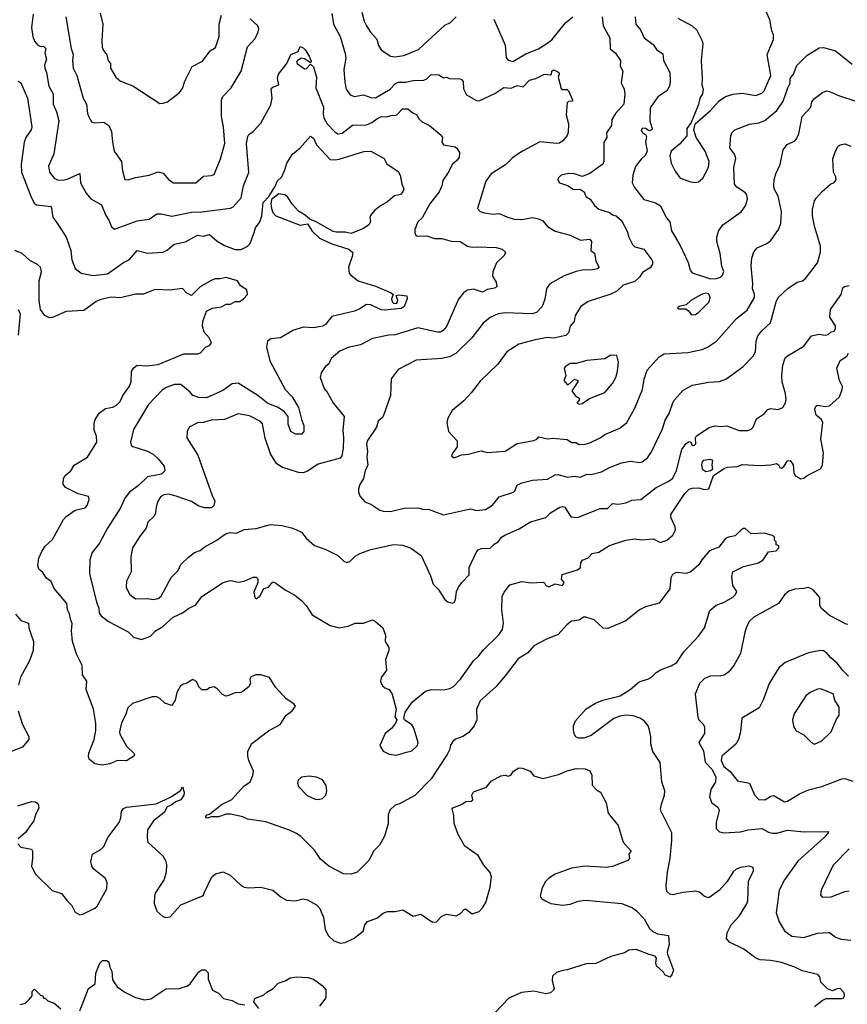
# Model space of a CAD drawing. Extents: x 1933546 to 2138868, y 524910 to 667279.
# Tile 14 of 256: x 1950667 to 1956152, y 555299 to 561826. Entities that reach past the tile are written whole.
import ezdxf

# ---------------------------------------------------------------- set-up
doc = ezdxf.new("R2010")
doc.units = 0

msp = doc.modelspace()

# ---------------------------------------------------------------- linework, layer by layer
at = {"layer": '0CON10XD'}
for points in [[(1951200.7, 561869.3), (1951218.6, 561795), (1951211.5, 561685), (1951214.5, 561644.5), (1951222.6, 561622.6), (1951245, 561593.3), (1951253.2, 561553.2), (1951269.2, 561535), (1951269.2, 561505), (1951304.4, 561444.4), (1951335, 561418), (1951417, 561387), (1951595, 561271.2), (1951618.3, 561271.7), (1951647.7, 561282.3), (1951725, 561340), (1951745, 561368.8), (1951761.4, 561418.6), (1951810, 561515), (1951878.3, 561551.7), (1951930.2, 561619.8), (1951965, 561641.2), (1951988.2, 561715), (1951989.6, 561795), (1952003.7, 561856.3)], [(1952735, 561867.5), (1952747.7, 561795), (1952791.1, 561715), (1952825, 561602.5), (1952828.3, 561571.7), (1952814.6, 561495), (1952821.2, 561411.2), (1952831.2, 561365), (1952857, 561327), (1952885, 561317.1), (1952945, 561328.5), (1952995, 561308.9), (1953025, 561307.1), (1953123.1, 561365), (1953155, 561399.6), (1953175, 561412.4), (1953225, 561412.1), (1953275, 561422.9), (1953345, 561425.6), (1953365, 561434.2), (1953395, 561462.5), (1953445, 561460.8), (1953475, 561440), (1953495, 561444.2), (1953515, 561436.2), (1953585, 561434.2), (1953595, 561429.2), (1953606.7, 561415), (1953607.6, 561367.6), (1953628.1, 561328.1), (1953695, 561290.7), (1953712.3, 561287.7), (1953816, 561336), (1953875, 561375.6), (1953925, 561372.9), (1953965, 561388.5), (1954005, 561380.5), (1954045.8, 561424.2), (1954088, 561435), (1954145, 561465.4), (1954185, 561459.2), (1954192, 561465), (1954194.3, 561485), (1954205, 561492.5), (1954227.5, 561485), (1954240, 561475), (1954242.5, 561465), (1954235.7, 561444.3), (1954255, 561369.2), (1954265, 561363.3), (1954295, 561362.2), (1954304.7, 561354.7), (1954331.9, 561295), (1954331.2, 561285), (1954305, 561282.9), (1954294.6, 561275), (1954290, 561195), (1954303.6, 561135), (1954302.5, 561077.5), (1954295, 561058.8), (1954266.8, 561023.2), (1954245, 561007.5), (1954225, 561004.5), (1954115, 561015.7), (1954000, 560955), (1953935, 560912.5), (1953886.3, 560863.7), (1953790.8, 560805), (1953757.5, 560755), (1953702, 560575), (1953718.8, 560555), (1953745, 560544.4), (1953805, 560537.5), (1953845, 560542), (1953895, 560518.1), (1953943.6, 560503.6), (1953995, 560501.1), (1954065, 560514.5), (1954105.4, 560505.4), (1954135, 560491.4), (1954166, 560455), (1954215, 560422.9), (1954315, 560397.1), (1954385, 560364.2), (1954445, 560371.2), (1954457.1, 560355), (1954452, 560295), (1954477.4, 560277.4), (1954486.4, 560226.4), (1954505.8, 560185), (1954495.5, 560174.5), (1954462.5, 560167.5), (1954395.5, 560164.5), (1954355, 560156.7), (1954275, 560128.5), (1954180, 560075), (1954159.2, 560045), (1954147.8, 559972.2), (1954128.9, 559925), (1954092, 559885), (1954064.6, 559875.4), (1953885, 559883.6), (1953838.8, 559875), (1953785, 559851.4), (1953739.2, 559815), (1953663.7, 559716.3), (1953557.8, 559612.2), (1953515, 559591.4), (1953465, 559580), (1953295, 559568), (1953175, 559506.2), (1953128.8, 559445), (1953124, 559335), (1953080.8, 559209.2), (1953071.7, 559188.3), (1953042.9, 559165), (1953032.5, 559125), (1952972.9, 559037.1), (1952966.2, 559015), (1952971.2, 558965), (1952967.1, 558925), (1952975.5, 558874.5), (1952957.1, 558835), (1952946, 558785), (1952921.2, 558745), (1952912.5, 558715), (1952912.5, 558695), (1952923.3, 558665), (1952955, 558629.2), (1952993.3, 558615), (1953055, 558574.3), (1953075, 558568.1), (1953125, 558566.7), (1953215, 558588.2), (1953305, 558589.4), (1953345, 558578.1), (1953375, 558581.2), (1953477, 558543), (1953655, 558582.5), (1953695, 558572.5), (1953755, 558578.6), (1953801.2, 558608.8), (1953845, 558664), (1953939.4, 558695), (1953950.4, 558705), (1953956.7, 558725), (1953965, 558740), (1953994.5, 558755.5), (1954065, 558772.9), (1954165, 558780), (1954215, 558808.5), (1954235, 558810), (1954295, 558792.5), (1954345, 558799.6), (1954385, 558793.5), (1954425, 558813.3), (1954455, 558811.9), (1954522.2, 558827.8), (1954575, 558858.1), (1954655, 558888.6), (1954715, 558899.4), (1954775, 558890), (1954793.3, 558895), (1954827.6, 558922.4), (1954855, 558961.2), (1954927.3, 559112.7), (1954945, 559171.2), (1954971.1, 559215), (1954995.7, 559285), (1955006, 559305), (1955061.3, 559368.7), (1955125, 559402.9), (1955235, 559422.5), (1955305, 559426.9), (1955346.5, 559443.5), (1955458.8, 559525), (1955528, 559595), (1955542.9, 559625), (1955549.1, 559695), (1955560.2, 559729.8), (1955585, 559764.4), (1955644, 559816), (1955680, 559955), (1955695, 559983.8), (1955757, 560043), (1955820, 560085), (1955854.3, 560095.7), (1955875, 560109.2), (1955954.4, 560215), (1955974.4, 560285.6), (1955975.6, 560325), (1955935, 560457.5), (1955921.1, 560525), (1955921.9, 560568.1), (1955933.8, 560625), (1955945, 560642.5), (1955985, 560686.7), (1956040, 560735), (1956065, 560746.9), (1956078.9, 560765), (1956076.9, 560785), (1956061.2, 560815), (1956057.3, 560902.7)], [(1952935.4, 561875), (1952950.5, 561815), (1952964.5, 561785), (1952992.2, 561742.2), (1953035, 561696.2), (1953045.9, 561654.1), (1953063.1, 561625), (1953124.7, 561584.7), (1953155, 561579.1), (1953212.1, 561587.9), (1953311.1, 561628.9), (1953485, 561789.2), (1953522.4, 561807.6), (1953558.9, 561845)], [(1955028, 561835), (1955124.5, 561784.5), (1955155, 561755.7), (1955191.1, 561685), (1955195.5, 561665), (1955183.1, 561555), (1955190.4, 561435), (1955187.3, 561395), (1955196.6, 561365), (1955191.8, 561335), (1955175.7, 561305), (1955166.7, 561263.3), (1955117.5, 561145), (1955088, 561105), (1955088.6, 561055), (1955040.1, 560999.9), (1954985, 560954.3), (1954976, 560924), (1954985.2, 560875), (1955010.9, 560820.9), (1955044, 560775), (1955115, 560750), (1955145, 560746), (1955165, 560752), (1955193.9, 560776.1), (1955233.3, 560845), (1955235.9, 560885), (1955209.7, 560955), (1955150.9, 561045), (1955136, 561095), (1955143.8, 561136.2), (1955245, 561224.4), (1955301.9, 561288.1), (1955345, 561316.7), (1955395, 561331.8), (1955455, 561338.8), (1955545, 561323.5), (1955585, 561339.4), (1955602.2, 561355), (1955646.2, 561455), (1955620.8, 561595), (1955662, 561695), (1955663.8, 561725), (1955652.9, 561752.9), (1955638.8, 561825), (1955611.2, 561885)], [(1950757.2, 561862.8), (1950744.7, 561775), (1950753.8, 561715), (1950765, 561684), (1950785, 561658.6), (1950805, 561648.9), (1950825, 561650), (1950840, 561635), (1950832.9, 561605), (1950843.8, 561565), (1950832.5, 561525), (1950833.1, 561505), (1950844.1, 561475), (1950859.1, 561385), (1950889.2, 561335), (1950889.1, 561265), (1950910.5, 561215), (1950926.7, 561155), (1950894.3, 560935.7), (1950858.6, 560855), (1950865.7, 560815), (1950896, 560775), (1950917.5, 560765), (1950951.4, 560761.4), (1950981.2, 560768.8), (1951065, 560806.2), (1951070, 560745), (1951108.6, 560675), (1951138.9, 560638.9), (1951209.1, 560599.1), (1951237.3, 560527.3), (1951257.4, 560497.4), (1951275, 560453.3), (1951295, 560438), (1951445, 560493.4), (1951525, 560503.1), (1951575, 560538.6), (1951605, 560539.5), (1951675.5, 560524.5), (1951805, 560550.4), (1951875, 560552.9), (1952064.5, 560575.5), (1952082, 560585), (1952134.4, 560645), (1952149.6, 560725), (1952186.7, 560813.3), (1952170.3, 561005), (1952178.8, 561051.2), (1952186, 561065), (1952215.4, 561084.6), (1952265, 561140.8), (1952332.3, 561262.3), (1952340.9, 561305), (1952334, 561365), (1952345, 561379.1), (1952384.2, 561395), (1952376.4, 561436.4), (1952381.4, 561465), (1952438, 561535), (1952465, 561595.5), (1952512.5, 561615), (1952525, 561648.8), (1952545, 561640), (1952558.6, 561625), (1952585.6, 561585), (1952599.5, 561550.5), (1952595, 561540), (1952555.4, 561565.4), (1952535, 561570.4), (1952508.2, 561555), (1952502.5, 561545), (1952505.4, 561535.4), (1952555, 561500), (1952568, 561502), (1952595, 561530), (1952615, 561513.3), (1952635.3, 561445.3), (1952630.3, 561375), (1952680.4, 561245), (1952677.4, 561202.6), (1952682.9, 561175), (1952705, 561135.6), (1952755, 561082.2), (1952775, 561069.5), (1952805, 561073.8), (1952872.7, 561127.3), (1952965, 561128), (1953001.4, 561145), (1953035, 561169.6), (1953065, 561183.1), (1953097.5, 561182.5), (1953135, 561193.3), (1953155, 561190.8), (1953166, 561195), (1953205, 561234.4), (1953238.8, 561235), (1953275, 561205.8), (1953296.6, 561196.6), (1953315.6, 561165.6), (1953335, 561148), (1953383.3, 561125), (1953459.8, 561059.8), (1953468.6, 561045), (1953464.5, 561015), (1953475, 560997.1), (1953553.1, 560983.1), (1953564.5, 560974.5), (1953581.1, 560945), (1953580.5, 560915), (1953565, 560891.4), (1953533.5, 560865), (1953511.5, 560818.5), (1953471.2, 560758.8), (1953465, 560723.8), (1953446.2, 560685), (1953386.4, 560605), (1953335, 560513.1), (1953306.5, 560485), (1953285.8, 560435), (1953286, 560415), (1953293.3, 560395), (1953301.7, 560391.7), (1953366.4, 560393.6), (1953415.8, 560375.8), (1953465, 560374.5), (1953527.2, 560357.2), (1953586.3, 560356.3), (1953635.5, 560325.5), (1953665, 560317.5), (1953699.4, 560319.4), (1953825.4, 560315.4), (1953865, 560304.2), (1953886, 560285), (1953880.8, 560265), (1953828.1, 560215), (1953802.5, 560155), (1953801.4, 560125), (1953825, 560086.2), (1953830, 560055), (1953815, 560046.9), (1953765, 560037.8), (1953735, 560018.6), (1953675, 560040.5), (1953635, 560032.2), (1953607.5, 560015), (1953575, 559973.8), (1953495, 559792), (1953474.3, 559765), (1953455, 559754.5), (1953436.3, 559753.7), (1953305, 559782.9), (1953155, 559737.5), (1953114.6, 559735.4), (1953005, 559711.9), (1952925, 559671.5), (1952845, 559653.1), (1952789.3, 559629.3), (1952731.1, 559578.9), (1952715.7, 559545), (1952692, 559525), (1952665.8, 559485), (1952659.4, 559455), (1952685, 559381.4), (1952705.8, 559355.8), (1952745.2, 559285.2), (1952818.6, 559195), (1952809.7, 559105), (1952814, 559054), (1952810.4, 558985), (1952801.5, 558935), (1952791.2, 558918.8), (1952645, 558880), (1952575, 558832.9), (1952545, 558822.1), (1952515, 558823.8), (1952405, 558860.6), (1952369.1, 558885), (1952328.3, 558948.3), (1952295, 559051.2), (1952277.3, 559147.3), (1952262.5, 559162.5), (1952190.5, 559200.5), (1952115, 559212.7), (1952025, 559174.7), (1951935, 559171.6), (1951885, 559155.4), (1951845, 559154.4), (1951790, 559125), (1951778, 559095), (1951773.8, 559055), (1951848.3, 558938.3), (1951942.2, 558672.2), (1951960.8, 558635), (1951953.8, 558606.2), (1951939.3, 558590.7), (1951895, 558590), (1951855, 558600.6), (1951805, 558632.1), (1951705, 558667.4), (1951655, 558680.4), (1951623, 558677), (1951602.9, 558665), (1951581.9, 558635), (1951570.5, 558595), (1951567.8, 558555), (1951558.6, 558535), (1951516, 558495), (1951504.4, 558455), (1951464.7, 558405), (1951415.3, 558325), (1951404.5, 558265), (1951405.6, 558165), (1951375.7, 558105), (1951373.4, 558063.4), (1951395, 558018), (1951435, 557987.5), (1951515, 557988.2), (1951555, 557982.1), (1951585, 557988.3), (1951605, 558003.6), (1951671, 558129), (1951716.4, 558175), (1951735.6, 558215), (1951785, 558263.3), (1951825, 558293.5), (1951863.6, 558306.4), (1951890.3, 558329.7), (1951973.7, 558376.3), (1952032, 558418), (1952065, 558425.7), (1952105, 558422.5), (1952155, 558447.5), (1952235, 558452.5), (1952330.3, 558479.7), (1952405, 558472.9), (1952476.7, 558455), (1952535, 558428.6), (1952565, 558388), (1952621.3, 558341.3), (1952695, 558314), (1952775, 558274), (1952815, 558236.7), (1952835, 558227.5), (1952855, 558233.3), (1952890.9, 558269.1), (1952922.1, 558287.9), (1952995, 558314.3), (1953145, 558346.4), (1953205, 558341.9), (1953256.7, 558325), (1953328, 558275), (1953389.7, 558139.7), (1953408, 558085), (1953440.5, 558050.5), (1953485, 557983.3), (1953505, 557966.7), (1953535, 557957.5), (1953546.4, 557963.6), (1953555, 557980), (1953562.9, 558035), (1953576.2, 558063.8), (1953597.5, 558095), (1953645.7, 558145), (1953647.1, 558195), (1953692.5, 558295)], [(1950973.1, 561845), (1951009.1, 561635), (1951022.3, 561595), (1951017.3, 561555), (1951022.2, 561505), (1951045.5, 561455.5), (1951088.2, 561305), (1951110.5, 561265), (1951116.9, 561205), (1951127.5, 561177.5), (1951145, 561146), (1951165, 561141.4), (1951225, 561147.1), (1951258, 561125), (1951275.8, 561085), (1951281.4, 561015), (1951294.3, 560955), (1951342.5, 560885), (1951347.5, 560825), (1951365, 560767.5), (1951385, 560763.8), (1951435, 560780.8), (1951525, 560795.7), (1951585, 560818.1), (1951617.6, 560807.6), (1951655, 560764.3), (1951687.5, 560745), (1951835, 560744.5), (1951885, 560788.6), (1951935, 560792), (1951955, 560800), (1951997.6, 560902.4), (1952027.1, 561005), (1952018.5, 561115), (1952004.4, 561185), (1952004.4, 561295), (1952013.8, 561316.2), (1952069.4, 561375), (1952135.5, 561484.5), (1952176.4, 561645), (1952228, 561702), (1952247.8, 561745), (1952251.1, 561765), (1952245.3, 561785.3), (1952195, 561832.5)], [(1954528.1, 561845), (1954533.2, 561785), (1954579, 561705), (1954581.6, 561631.6), (1954615, 561603.5), (1954648.9, 561555), (1954646.6, 561516.6), (1954664.2, 561485), (1954653.8, 561406.2), (1954674, 561365), (1954676.9, 561335), (1954671.5, 561265), (1954615.4, 561204.6), (1954590.6, 561165), (1954589.1, 561125), (1954557.1, 561075), (1954557.5, 561045), (1954538.8, 561015), (1954538.9, 560885), (1954532.3, 560867.7), (1954445, 560806.2), (1954395, 560786.7), (1954344.2, 560804.2), (1954305, 560805.6), (1954255, 560796.2), (1954236.7, 560775), (1954233.3, 560765), (1954245, 560743.8), (1954297.7, 560727.7), (1954335, 560703.3), (1954385, 560700), (1954408, 560685), (1954415.6, 560665.6), (1954422.1, 560652.1), (1954446.9, 560635), (1954475.7, 560595), (1954505, 560569.4), (1954575, 560546.8), (1954595, 560532.2), (1954620, 560525), (1954656, 560495), (1954693.8, 560425), (1954705, 560384.2), (1954729.2, 560335), (1954745, 560320.8), (1954803.3, 560305), (1954856.4, 560235), (1954861.8, 560225), (1954860, 560205), (1954845, 560180), (1954795, 560150), (1954775, 560119.2), (1954745, 560091.1), (1954666.2, 560065), (1954623.8, 560026.2), (1954585, 560005.6), (1954435, 559958.5), (1954386, 559925), (1954349.4, 559865), (1954342.5, 559825), (1954314.7, 559795), (1954305, 559749.2), (1954287.7, 559732.2), (1954204.6, 559715.4), (1954165, 559719.1), (1954084.3, 559704.3), (1953975, 559675.6), (1953895.5, 559624.5), (1953836.7, 559543.3), (1953719.3, 559430.7), (1953658.3, 559351.7), (1953609.7, 559300.3), (1953534.2, 559235), (1953504.2, 559185), (1953498, 559155), (1953510, 559095), (1953567.5, 559035), (1953567.5, 558995), (1953537.5, 558955), (1953530, 558935), (1953543, 558923), (1953553, 558923), (1953595, 558941.2), (1953640, 558945), (1953725, 558967.1), (1953765.8, 558955.8), (1953885, 558965.7), (1953963.4, 559016.6), (1954075, 559035.6), (1954094.2, 559045), (1954108.6, 559061.4), (1954165, 559046.9), (1954201.3, 559051.3), (1954295, 559043.6), (1954325, 559022.2), (1954352.8, 559022.8), (1954375, 559010.8), (1954415, 559011.9), (1954445, 559020), (1954515, 559054.5), (1954544.1, 559075.9), (1954645, 559117.8), (1954690, 559155), (1954745, 559251.2), (1954795.6, 559375), (1954806.2, 559443.8), (1954826.7, 559503.3), (1954905, 559590.8), (1954938.5, 559611.5), (1955095, 559619.4), (1955189.8, 559640.2), (1955225, 559655.6), (1955285, 559695.8), (1955418.1, 559845), (1955489.6, 559900.4), (1955537.3, 559985), (1955536.9, 560005), (1955523.5, 560045), (1955526.9, 560075), (1955514.5, 560195), (1955518.9, 560245), (1955532.6, 560287.4), (1955555, 560312.5), (1955618.3, 560341.7), (1955645, 560362), (1955696, 560435), (1955711.4, 560475), (1955716.5, 560555), (1955695, 560656.7), (1955668.1, 560705), (1955664.5, 560725), (1955667.1, 560765), (1955677.8, 560805), (1955706.7, 560865), (1955727.4, 560962.6), (1955752.6, 560997.4), (1955805, 561022.9), (1955815.7, 561035), (1955831.4, 561068.6), (1955852, 561185), (1955911.1, 561245), (1955918, 561282), (1955935, 561304.2), (1955987.4, 561342.6), (1956015, 561354.3), (1956035, 561350.6), (1956092.9, 561322.9), (1956215, 561284.4)], [(1953808.7, 561828.7), (1953885, 561656.7), (1953891.9, 561571.9), (1953905, 561558.1), (1953935, 561548.1), (1954020.8, 561599.2), (1954105, 561633.3), (1954168.5, 561671.5), (1954195, 561693.3), (1954285.4, 561804.6), (1954334, 561845)], [(1954747.3, 561845), (1954750.5, 561795), (1954781.7, 561758.3), (1954806.9, 561705), (1954865, 561662.2), (1954888.3, 561628.3), (1954928.9, 561598.9), (1954934.3, 561555), (1954975.5, 561475.5), (1954979.2, 561415), (1954974, 561385), (1954956.2, 561355), (1954896.2, 561313.8), (1954845, 561242.5), (1954842.5, 561152.5), (1954858.5, 561105), (1954855.6, 561095), (1954840, 561090), (1954815, 561104), (1954795, 561106.2), (1954786.7, 561095), (1954794, 561075), (1954813.8, 561063.8), (1954821.2, 561051.2), (1954814.5, 561015), (1954825.5, 560955), (1954812.2, 560925), (1954785, 560900.8), (1954748.3, 560851.7), (1954731.8, 560795), (1954725.7, 560745), (1954742.5, 560712.5), (1954804.7, 560634.7), (1954881.7, 560611.7), (1954915, 560591.2), (1954951.8, 560515), (1954976.2, 560485), (1954986.4, 560426.4), (1955042.7, 560332.7), (1955096.6, 560216.6), (1955110, 560165), (1955125, 560146.7), (1955245, 560108.8), (1955285, 560110), (1955310.7, 560119.3), (1955325, 560132.5), (1955333, 560157), (1955320.9, 560190.9), (1955308.5, 560275), (1955287.1, 560355), (1955288, 560385), (1955298.9, 560425), (1955326.9, 560465), (1955448.8, 560551.2), (1955477.2, 560592.8), (1955491.1, 560635), (1955486.9, 560665), (1955478.1, 560678.1), (1955419.2, 560715), (1955405.6, 560735), (1955401.2, 560845), (1955414.4, 560905), (1955404.5, 560934.5), (1955374.3, 560975.7), (1955380, 561055), (1955386, 561075), (1955406.7, 561095), (1955505, 561133.1), (1955535, 561137.8), (1955565, 561141.1), (1955605, 561156.9), (1955685, 561223.3), (1955727.1, 561285), (1955757.7, 561375), (1955773.6, 561405), (1955773.9, 561436.1), (1955794.6, 561465.4), (1955817.8, 561522.2), (1955885, 561587.5), (1955965, 561640), (1955995, 561641.9), (1956075, 561618.6), (1956185, 561531.9)], [(1950655, 561418.8), (1950675, 561408), (1950719.6, 561305), (1950747.1, 561115), (1950742.7, 561095), (1950707.5, 561045), (1950695.9, 561014.1), (1950676.4, 560865), (1950680, 560815), (1950744.7, 560645), (1950765, 560607.5), (1950778.5, 560598.5), (1950875, 560587.1), (1950887.8, 560517.8), (1950924.5, 560464.5), (1950974.2, 560385), (1951005.4, 560295.4), (1951012.2, 560235), (1951035.7, 560175.7), (1951075, 560145.7), (1951155, 560130.9), (1951248.8, 560141.2), (1951354, 560216), (1951395, 560235.8), (1951445, 560296), (1951515, 560279.2), (1951615, 560284.4), (1951645, 560298.1), (1951691.8, 560338.2), (1951765, 560353.3), (1951845, 560396.7), (1951885, 560391.8), (1951925, 560401.5), (1951975, 560357.1), (1952025, 560328.6), (1952095, 560303.1), (1952135, 560303.1), (1952175, 560323.3), (1952195, 560342.5), (1952221.8, 560415), (1952230, 560445), (1952258.2, 560485), (1952272.8, 560525), (1952280.3, 560615), (1952317.2, 560652.8), (1952362.7, 560725), (1952374.5, 560755.5), (1952403.8, 560785), (1952425, 560830), (1952436.7, 560875), (1952475.9, 560934.1), (1952523.8, 560975), (1952595, 561053.3), (1952615, 561040), (1952635, 560996.2), (1952725, 560900), (1952755, 560896), (1952785, 560900.8), (1952947.3, 560952.7), (1952995, 560954.2), (1953082.5, 560905), (1953100.3, 560870.3), (1953175, 560818.8), (1953188, 560795), (1953200, 560735), (1953212.5, 560705), (1953206.7, 560685), (1953192, 560668), (1953151.2, 560658.8), (1953105, 560618.5), (1953059.1, 560590.9), (1953019.1, 560560.9), (1952991.7, 560528.3), (1952987.5, 560515), (1952991.2, 560485), (1952980, 560465), (1952945, 560441.1), (1952865, 560408.5), (1952825, 560417.9), (1952765, 560416.6), (1952745, 560422.2), (1952627.9, 560487.9), (1952591.6, 560501.6), (1952559.9, 560529.9), (1952515, 560557.5), (1952475, 560600.6), (1952441.2, 560651.2), (1952423.9, 560663.9), (1952385, 560671.1), (1952335.8, 560634.2), (1952331, 560605), (1952335, 560574), (1952345, 560546.9), (1952365, 560526.7), (1952525, 560463.5), (1952575, 560471.9), (1952604.5, 560425), (1952655, 560377.4), (1952735, 560339.6), (1952847.5, 560305), (1952875, 560282.5), (1952870, 560255), (1952846, 560185), (1952851.2, 560145), (1952860, 560135), (1952910, 560095), (1953025, 560058.5), (1953130, 560015), (1953142.5, 560005), (1953130.5, 559975), (1953135, 559956.2), (1953145, 559945.7), (1953164.4, 559945.6), (1953171.4, 559955), (1953174.2, 559965), (1953163, 559997), (1953178.8, 560001.2), (1953232.5, 559995), (1953236.2, 559975), (1953214.2, 559925), (1953195, 559912.1), (1953085, 559900.4), (1953063.3, 559903.3), (1952995, 559936.2), (1952965, 559936.8), (1952921.8, 559908.2), (1952885, 559893.3), (1952735, 559858.6), (1952694.6, 559805.4), (1952675, 559794.4), (1952615, 559783.5), (1952545, 559788.1), (1952476.7, 559765), (1952395, 559716), (1952330.5, 559709.5), (1952310, 559695), (1952302.5, 559655), (1952324.3, 559565), (1952427.1, 559375), (1952474, 559325), (1952515.7, 559255), (1952534, 559175), (1952550, 559135), (1952551.2, 559095), (1952535, 559078.8), (1952495, 559078.8), (1952465, 559096.7), (1952446.2, 559145), (1952446.7, 559195), (1952419.5, 559229.5), (1952375, 559256.8), (1952312.1, 559282.1), (1952244.6, 559334.6), (1952115, 559417.1), (1952075, 559411.4), (1952013, 559367), (1951905, 559319.4), (1951855, 559321.9), (1951815, 559334.6), (1951797, 559357), (1951735, 559406.7), (1951692, 559408), (1951637.5, 559387.5), (1951610.9, 559369.1), (1951520.8, 559275), (1951420.5, 559109.5), (1951401.2, 559025), (1951405.9, 559005.9), (1951417.3, 558997.3), (1951515, 558965.6), (1951552, 558945), (1951585.8, 558915), (1951625.4, 558865.4), (1951630, 558835), (1951606.3, 558813.7), (1951514.7, 558795.3), (1951455, 558738.5), (1951394.3, 558695), (1951363.5, 558655), (1951335, 558590), (1951250, 558455), (1951195.7, 558355), (1951147.5, 558295), (1951132.9, 558245), (1951129.4, 558155), (1951153.5, 558056.5), (1951175.5, 557965), (1951191.5, 557925), (1951194.4, 557895), (1951207.1, 557875), (1951255.6, 557835.6), (1951385, 557768), (1951422.4, 557732.4), (1951475, 557717.5), (1951535, 557738.6), (1951567.1, 557775), (1951615, 557802.5), (1951684.6, 557865.4), (1951746.4, 557893.6), (1951786.8, 557923.2), (1951833.6, 557946.4), (1951875, 558002.5), (1952015, 558096), (1952065, 558109.2), (1952115, 558098), (1952155, 558104), (1952215, 558130), (1952235, 558130), (1952245, 558120), (1952245.7, 558095), (1952218.3, 558031.7), (1952224.6, 557995), (1952235, 557987.1), (1952259.1, 558005), (1952284.7, 558055.3), (1952315.4, 558064.6), (1952345, 558100), (1952365, 558090), (1952425.9, 558045.9), (1952491.7, 558011.7), (1952535, 557976.7), (1952565, 557943.8), (1952605, 557880.8), (1952725, 557809.2), (1952785, 557794.3), (1952845, 557806), (1952890, 557825), (1952945, 557825.8), (1953005, 557846.7), (1953025, 557837.5), (1953073.3, 557795), (1953091.2, 557745), (1953090, 557705), (1953112.5, 557665), (1953112.5, 557645), (1953092.5, 557585), (1953098.8, 557515), (1953063.3, 557465), (1953058.3, 557438.3), (1953070.7, 557410.7), (1953086.4, 557396.4), (1953115, 557386.2), (1953136.2, 557355), (1953163.3, 557255), (1953152.5, 557205), (1953167.5, 557185), (1953158.3, 557161.7), (1953132, 557128), (1953089.2, 557095), (1953054, 557015), (1953075, 556976.2), (1953115, 556958), (1953165, 556950.8), (1953231.2, 556971.2), (1953265, 556980), (1953302.5, 557015), (1953307.8, 557035), (1953280.2, 557130.2), (1953265, 557150.8), (1953217.5, 557185), (1953212.5, 557195), (1953221.2, 557235), (1953270.6, 557305), (1953356, 557374), (1953395, 557386.7), (1953476.9, 557383.1), (1953518, 557392), (1953542, 557405), (1953588.9, 557455), (1953674.5, 557575.5), (1953710.2, 557609.8), (1953740.2, 557649.8), (1953841.1, 557745), (1953866, 557784), (1953872.5, 557825), (1953863.5, 557915), (1953865, 558002.5), (1953878.3, 558031.7), (1953915, 558078.8), (1953995, 558102.9), (1954055, 558093.1), (1954135, 558098), (1954145, 558093.3), (1954154.2, 558075)], [(1956057.3, 560902.7), (1956074.3, 560955), (1956092.7, 560987.3), (1956105, 560996.2), (1956135, 561002), (1956175, 560987.1)], [(1951711.5, 560038.5), (1951665, 560031.9), (1951565, 560037.5), (1951485, 560005.8), (1951435, 560006.9), (1951335, 559981.5), (1951275, 559987.1), (1951205, 559971.8), (1951172.9, 559957.1), (1951092.2, 559897.8), (1950975, 559892.5), (1950885, 559852), (1950865, 559848.8), (1950833.3, 559865), (1950805.6, 559905.6), (1950796.4, 559965), (1950795.5, 560095), (1950810.6, 560155), (1950804, 560185), (1950785, 560204), (1950735, 560230), (1950682.5, 560275), (1950635, 560296.7)], [(1955935, 555284), (1955984.5, 555325.5), (1956011.8, 555338.2), (1956115, 555338), (1956126.9, 555343.1), (1956133.8, 555355), (1956132, 555375), (1956105, 555404.2), (1956085, 555401.9), (1956055, 555387.5), (1956021.1, 555401.1), (1955977.3, 555445), (1955971.2, 555481.2), (1955956.2, 555496.2), (1955852.1, 555522.1), (1955805, 555545.6), (1955715, 555576.2), (1955645, 555589.1), (1955573.9, 555593.9), (1955545, 555604.5), (1955465.5, 555665.5), (1955371.7, 555711.7), (1955352.5, 555735), (1955356.6, 555773.4), (1955381.4, 555825), (1955435, 555884.3), (1955487.1, 555965), (1955493.8, 555985), (1955497.1, 556115), (1955530, 556185), (1955528.8, 556205), (1955505, 556215.8), (1955445, 556206.9), (1955415, 556194.4), (1955395, 556177.1), (1955356.1, 556113.9), (1955305.4, 556055), (1955235, 556005.6), (1955205, 556014.4), (1955171.5, 556041.5), (1955145, 556049.4), (1955065, 556040), (1954995.8, 556024.2), (1954975, 556028.8), (1954956.1, 556046.1), (1954951.2, 556085), (1954959.4, 556175), (1954978.2, 556265), (1954990, 556385), (1954989.1, 556435), (1954917.7, 556577.7), (1954914, 556595), (1954920, 556625), (1954940.8, 556685), (1954942, 556715), (1954923.3, 556775), (1954911.7, 556901.7), (1954864.3, 556975), (1954850.8, 557025), (1954850, 557075), (1954840, 557125), (1954832.5, 557145), (1954805, 557178), (1954776.3, 557196.3), (1954732.1, 557212.1), (1954684.4, 557215.6), (1954645, 557210), (1954605, 557193.3), (1954455, 557081.9), (1954405, 557063.1), (1954373.4, 557063.4), (1954353.2, 557073.2), (1954341.1, 557091.1), (1954337.6, 557117.6), (1954338.2, 557145), (1954350.9, 557179.1), (1954421.5, 557258.5), (1954482.9, 557295), (1954532.9, 557315), (1954646.2, 557343.8), (1954713.8, 557386.2), (1954773.4, 557436.6), (1954834.3, 557455.7), (1954855, 557468), (1954885, 557498.8), (1954913.4, 557516.6), (1954985, 557541.9), (1955022.5, 557565), (1955068, 557635), (1955165, 557738.8), (1955205.7, 557794.3), (1955240.5, 557909.5), (1955284.1, 557945.9), (1955335.9, 557964.1), (1955392.9, 557997.1), (1955411.5, 558015), (1955420, 558035), (1955394.6, 558074.6), (1955386.5, 558135), (1955394.1, 558165.9), (1955465, 558200.4), (1955563.8, 558225), (1955593.8, 558245), (1955630.8, 558299.2), (1955680, 558305), (1955697.5, 558325), (1955698.3, 558338.3), (1955680, 558345), (1955680, 558365), (1955670, 558375), (1955670, 558395), (1955660, 558405), (1955602.3, 558422.3), (1955515, 558418), (1955475, 558452.5), (1955465, 558452.5), (1955447, 558443), (1955410, 558405), (1955365, 558396.2), (1955345, 558386.2), (1955300.5, 558329.5), (1955255, 558312), (1955237.3, 558302.7), (1955187.1, 558245), (1955167.9, 558212.1), (1955115, 558165.6), (1955085, 558155.6), (1955018.3, 558161.7), (1954992.8, 558147.2), (1954983.6, 558126.4), (1954976.6, 558053.4), (1954905, 557957.5), (1954815, 557934.4), (1954775, 557913.1), (1954685, 557840.9), (1954565, 557790), (1954535, 557793.1), (1954475, 557848.8), (1954420, 557865), (1954404.2, 557865.8), (1954374.1, 557845.9), (1954325, 557838), (1954292.5, 557815), (1954235, 557751.2), (1954155, 557718), (1954075, 557675.7), (1954035, 557629.2), (1953971.1, 557588.9), (1953885, 557477.5), (1953825.6, 557405), (1953719.4, 557310.6), (1953694.5, 557255), (1953695.8, 557185), (1953680, 557145), (1953642.3, 557097.7), (1953605, 557073.3), (1953555, 557056.7), (1953538.3, 557041.7), (1953522.3, 557017.7), (1953516, 556985), (1953500.8, 556955), (1953395, 556794.3), (1953285, 556683.3), (1953185, 556628.8), (1953155, 556618.8), (1953121.2, 556585), (1953109.2, 556555), (1953110, 556495), (1953085, 556413.3), (1953050.8, 556355), (1953012.5, 556315), (1952984.2, 556255), (1952904.2, 556175.8), (1952865, 556161.2), (1952814.2, 556164.2), (1952715, 556214), (1952661.3, 556261.3), (1952620.3, 556320.3), (1952530.9, 556410.9), (1952502.1, 556432.1), (1952455, 556454), (1952297.9, 556507.9), (1952177.3, 556527.3), (1952145, 556542), (1952065, 556559.2), (1952035, 556560), (1951985, 556542.5), (1951937, 556543), (1951915, 556532.5), (1951900, 556535), (1951900, 556545), (1951910, 556555), (1951925, 556560), (1952005, 556623.8), (1952073.4, 556656.6), (1952152, 556745), (1952195, 556773.3), (1952212.9, 556815), (1952215.7, 556845), (1952185.6, 556915), (1952178.5, 556945), (1952179.5, 556975), (1952204.3, 557025), (1952260.2, 557069.8), (1952315, 557112.5), (1952393.8, 557155), (1952433.8, 557215), (1952473.8, 557245), (1952494, 557275), (1952485, 557291.2), (1952433.4, 557323.4), (1952361.7, 557401.7), (1952322.5, 557465), (1952265, 557483.3), (1952233, 557483), (1952200.7, 557469.3), (1952192.5, 557455), (1952197, 557427), (1952187.5, 557405), (1952147.5, 557375), (1952132.9, 557367.1), (1952095, 557364.5), (1952045, 557343.5), (1952032.2, 557342.2), (1952011.9, 557351.9), (1951975, 557391.2), (1951955, 557402.5), (1951925, 557397.5), (1951906.4, 557383.6), (1951874.1, 557384.1), (1951853.9, 557403.9), (1951839.3, 557439.3), (1951815, 557452.5), (1951775, 557427.5), (1951745, 557420), (1951730, 557405), (1951707.5, 557365), (1951697.5, 557315), (1951675, 557280), (1951630, 557295), (1951596.4, 557326.4), (1951575, 557336.7), (1951545, 557336.7), (1951415, 557293.8), (1951384, 557265), (1951367.5, 557215), (1951342, 557165), (1951328.6, 557105), (1951330.5, 557089.5), (1951375, 557011.2), (1951422.5, 556965), (1951427.5, 556955), (1951422.5, 556945), (1951375, 556914.2), (1951315, 556914.4), (1951265, 556893.5), (1951215, 556884.3), (1951165, 556892.5), (1951128, 556925), (1951122.5, 556945), (1951125.8, 556965), (1951161.5, 557055), (1951172.2, 557115), (1951172.4, 557162.4), (1951155.7, 557255.7), (1951106.7, 557385), (1951111.7, 557441.7), (1951083.6, 557483.6), (1951081.2, 557545), (1951045.7, 557615.7), (1951017.1, 557705), (1951009.5, 557775), (1951014.4, 557824.4), (1951002.9, 557852.9), (1950998.1, 557888.1), (1950984.6, 557915), (1950979.2, 557955), (1950896, 558055), (1950875, 558102.5), (1950844.5, 558124.5), (1950821.4, 558161.4), (1950795, 558183.8), (1950787, 558207), (1950793.7, 558256.3), (1950816, 558305), (1950836, 558335), (1950885, 558380), (1950958, 558512), (1950975, 558532.5), (1951035, 558575.7), (1951100, 558590), (1951114.3, 558605), (1951127.1, 558645), (1951122.5, 558665), (1951055, 558682.2), (1950971.4, 558725), (1950956.3, 558746.3), (1950956.9, 558785), (1950969.4, 558805), (1951005, 558835.7), (1951027.5, 558872.5), (1951115.4, 558925), (1951178.5, 559025), (1951176, 559065), (1951161.2, 559105), (1951161.3, 559151.3), (1951166.6, 559175), (1951193.4, 559216.6), (1951235, 559247.8), (1951285, 559257.5), (1951309.7, 559270.3), (1951334, 559296), (1951350, 559335), (1951394, 559396), (1951405.6, 559425), (1951408.6, 559495), (1951425, 559520.8), (1951445, 559535.6), (1951505, 559532.1), (1951585, 559541.2), (1951755, 559610), (1951848.8, 559611.2), (1951865, 559617.5), (1951897.5, 559655), (1951925, 559666.7), (1951938.3, 559681.7), (1951925.7, 559715), (1951890.6, 559755), (1951879.4, 559795), (1951880.9, 559825), (1951905.5, 559894.5), (1951945, 559914.3), (1952005, 559921.5), (1952035, 559940), (1952065, 559940.9), (1952095, 559957.1), (1952125, 559958), (1952151.2, 559975), (1952176.7, 560005), (1952172.5, 560035), (1952130.7, 560060.7), (1952110, 560095), (1952035, 560117.5), (1951995, 560107.5), (1951962.4, 560107.6), (1951935, 560097.5), (1951862.5, 560055), (1951805, 559996.7), (1951775, 560013.1), (1951745, 560044.3), (1951711.5, 560038.5)], [(1953692.5, 558295), (1953705, 558310.8), (1953725, 558321.1), (1953785, 558323.1), (1953810.9, 558349.1), (1953839.2, 558365), (1953860.8, 558395), (1953881.5, 558408.5), (1953978.3, 558451.7), (1954053.4, 558496.6), (1954155, 558526), (1954185, 558556), (1954246.7, 558595), (1954265, 558599.2), (1954279.4, 558595), (1954320.4, 558530.4), (1954365, 558525.2), (1954515, 558584.6), (1954563.9, 558586.1), (1954595, 558617.9), (1954635, 558614.6), (1954685, 558622.9), (1954725, 558640), (1954784.3, 558645.7), (1954885.2, 558724.8), (1954965, 558764.8), (1954992.9, 558785), (1955020.8, 558835), (1955047.1, 558942.9), (1955055, 558976.2), (1955085, 559015.6), (1955105, 559030.8), (1955115.6, 559025.6), (1955125, 559003.8), (1955140, 559005), (1955148.1, 559015), (1955146.9, 559055), (1955152.6, 559067.4), (1955236.9, 559123.1), (1955275, 559133.8), (1955315, 559129.2), (1955354.4, 559134.4), (1955435, 559103.1), (1955495, 559102.5), (1955515, 559110.8), (1955529.2, 559125), (1955549.5, 559180.5), (1955602.5, 559215), (1955625, 559240.8), (1955645, 559249.2), (1955695, 559241.2), (1955724.2, 559255.8), (1955742.9, 559285), (1955746.5, 559305), (1955743.5, 559345), (1955721.1, 559425), (1955718.9, 559465), (1955725.5, 559535), (1955741.4, 559585), (1955755, 559598.6), (1955865, 559661.2), (1955915, 559731.2), (1955965, 559741.2), (1956005, 559733.8), (1956025, 559740), (1956045, 559757.5), (1956065, 559762), (1956075, 559777.5), (1956075, 559796), (1956035.5, 559855), (1956040.6, 559905), (1956110.6, 560005), (1956122.3, 560047.7), (1956133.5, 560056.5), (1956165.3, 560064.7)], [(1955125, 559870), (1955145, 559871.9), (1955165.8, 559885), (1955236.2, 559955), (1955243.3, 559985), (1955235, 560007.5), (1955215, 560012.5), (1955185, 560003.8), (1955115.7, 559964.3), (1955085, 559936.2), (1955037.5, 559925), (1955026.7, 559915), (1955035, 559908.8), (1955079.7, 559909.7), (1955097.9, 559897.9), (1955116, 559875), (1955125, 559870)], [(1950656.2, 559905), (1950671.2, 559875), (1950656, 559735)], [(1954154.2, 558075), (1954175, 558066.7), (1954215, 558085.8), (1954265, 558074.2), (1954276.7, 558095), (1954258.1, 558118.1), (1954262.2, 558147.8), (1954365, 558178.5), (1954383.1, 558195), (1954385.8, 558225), (1954397.6, 558242.4), (1954435, 558259.4), (1954461.7, 558288.3), (1954505, 558297.3), (1954575, 558340.9), (1954685, 558375.5), (1954745, 558384.3), (1954785, 558377.5), (1954865, 558385.6), (1954915, 558361.1), (1954956, 558375), (1954995, 558409.2), (1955013.3, 558445), (1955010.6, 558465), (1954982.9, 558525), (1954982.9, 558545), (1955075.8, 558685), (1955105, 558712.9), (1955125, 558720), (1955165, 558722.9), (1955205, 558712.1), (1955234.4, 558715.6), (1955264.6, 558805.4), (1955335, 558850.8), (1955355, 558860), (1955425, 558864.4), (1955455, 558876.7), (1955575, 558870), (1955645, 558874.4), (1955683.8, 558883.8), (1955695.8, 558875.8), (1955705, 558857.5), (1955715, 558853.8), (1955731.2, 558865), (1955755, 558902.5), (1955773, 558903), (1955792.5, 558875), (1955797.5, 558825), (1955807.5, 558805), (1955845, 558782.5), (1955865, 558787.5), (1955885.8, 558804.2), (1955975, 558848.8), (1955987.6, 558872.4), (1955995.4, 558955), (1955977.7, 559045), (1955989.5, 559155), (1955981.5, 559175), (1955946.1, 559205), (1955936.2, 559245), (1955944.5, 559265), (1955955, 559270.5), (1956005, 559261.6), (1956035, 559266.5), (1956100.3, 559325), (1956118.9, 559375), (1956120.4, 559395), (1956101.1, 559435), (1956082, 559515), (1956105, 559565.8), (1956150, 559595), (1956160, 559615)], [(1954375, 559276.7), (1954395, 559280.8), (1954444.1, 559315.9), (1954545, 559353.8), (1954595, 559413.3), (1954618.6, 559455), (1954628.6, 559495), (1954635.8, 559555), (1954625, 559600), (1954585, 559602.5), (1954545, 559576.7), (1954425, 559566), (1954355, 559547.5), (1954315, 559545.8), (1954283.3, 559525), (1954276.7, 559515), (1954286, 559465), (1954272.5, 559435), (1954295, 559406.7), (1954305, 559406.7), (1954345, 559443.8), (1954366.7, 559435), (1954366.2, 559425), (1954326.7, 559365), (1954348.8, 559335), (1954376.7, 559315), (1954376.1, 559303.9), (1954360, 559285), (1954375, 559276.7)], [(1955215, 558828.9), (1955195, 558841.8), (1955187.5, 558875), (1955192.4, 558895), (1955202.2, 558905), (1955242.4, 558912.4), (1955258.2, 558905), (1955253.5, 558875), (1955258.1, 558845), (1955245, 558834.5), (1955215, 558828.9)], [(1956155, 557816.7), (1956145, 557818.8), (1956035, 557875.8), (1955980, 557925), (1955971.1, 557945), (1955970.6, 557995), (1955925, 558047.5), (1955895, 558061.8), (1955865, 558054.4), (1955805, 558052), (1955765, 558037.5), (1955736.6, 558013.4), (1955696.2, 557955), (1955532.5, 557865), (1955505, 557838), (1955486.9, 557805), (1955473.3, 557765), (1955444.4, 557625), (1955400, 557545), (1955366.3, 557503.7), (1955335, 557481.4), (1955315, 557475.6), (1955244.6, 557475.4), (1955205, 557459.2), (1955173.4, 557426.6), (1955144, 557355), (1955161.7, 557201.7), (1955168, 557185), (1955200, 557155), (1955205.6, 557135.6), (1955205.5, 557095), (1955167.1, 557035), (1955198.5, 556978.5), (1955210, 556905), (1955257.3, 556855), (1955280, 556805), (1955278.5, 556775), (1955246.8, 556723.2), (1955238.6, 556675), (1955254.2, 556635), (1955293.8, 556605), (1955302.5, 556585), (1955283.1, 556505), (1955284, 556465), (1955305, 556442), (1955335.6, 556435.6), (1955445, 556442.5), (1955494.6, 556455.4), (1955585, 556465.5), (1955630.8, 556440.8), (1955655.5, 556434.5), (1955685, 556434.4), (1955755.7, 556454.3), (1955867, 556443), (1956027.5, 556445), (1956026, 556435), (1955997.8, 556405), (1955825, 556247.1), (1955736.9, 556125), (1955701.1, 556055), (1955680, 555905), (1955700.8, 555845), (1955736.4, 555786.4), (1955785, 555750.5), (1955865, 555741.5), (1955955, 555771.1), (1956025, 555775.6), (1956035, 555774.2), (1956073.6, 555743.6), (1956111.1, 555731.1), (1956175, 555724.2)], [(1950640, 557885), (1950673.9, 557843.9), (1950725, 557826.7), (1950728.1, 557795), (1950741.5, 557755), (1950758.6, 557705), (1950755.6, 557645), (1950732, 557575), (1950673, 557467), (1950658.9, 557415)], [(1956160, 557475), (1956121.7, 557511.7), (1956085, 557559.7), (1956042.5, 557595), (1956015, 557630), (1955995, 557642.5), (1955975, 557644.3), (1955895, 557628.1), (1955741.2, 557565), (1955699.4, 557530.6), (1955635, 557426), (1955597.8, 557322.2), (1955567.5, 557265), (1955453.8, 557195), (1955444.2, 557105), (1955431.9, 557055), (1955413, 557023), (1955320.8, 556945), (1955316.7, 556915), (1955334.6, 556875), (1955375, 556843.2), (1955425, 556780), (1955505, 556765.8), (1955538, 556688), (1955565, 556657.5), (1955605, 556655.6), (1955645, 556679.2), (1955665, 556682.3), (1955735, 556642.4), (1955755, 556646.8), (1955835, 556694.7), (1955895, 556720.6), (1955983.8, 556743.8), (1956115, 556794.3), (1956135, 556795.7), (1956188.7, 556778.7)], [(1955935, 557024.3), (1955984, 557045), (1956044.3, 557105), (1956077.8, 557185), (1956097.8, 557215), (1956099.1, 557269.1), (1956070, 557315), (1956058, 557358), (1955975, 557390), (1955955, 557388.6), (1955905, 557367.1), (1955876.4, 557343.6), (1955800, 557225), (1955788.6, 557185), (1955795, 557142.5), (1955812.2, 557112.2), (1955865, 557085.8), (1955915, 557034), (1955935, 557024.3)], [(1950658, 557245), (1950686, 557155), (1950727.5, 557075), (1950727.5, 557055), (1950685, 557002.9), (1950495, 556930)], [(1950653.9, 556363.9), (1950675, 556340), (1950745, 556327.5), (1950751.2, 556315), (1950752.9, 556265), (1950745.7, 556215), (1950770, 556165), (1950883.2, 556053.2), (1950945, 556034), (1950981.2, 555985), (1951012, 555955), (1951035, 555910), (1951065, 555892), (1951085, 555896), (1951164.5, 555935.5), (1951180.7, 555949.3), (1951244.5, 556065), (1951247.5, 556105), (1951235, 556133.8), (1951158, 556195), (1951144.3, 556215), (1951138.6, 556245), (1951150, 556295), (1951204.1, 556325.9), (1951223.8, 556345), (1951251.1, 556405), (1951325.6, 556505), (1951336.9, 556535), (1951342.7, 556577.3), (1951355, 556596.2), (1951375, 556606.2), (1951435, 556613.1), (1951571.1, 556628.9), (1951670, 556675), (1951733, 556717), (1951745, 556740), (1951756.7, 556705), (1951755.8, 556685), (1951736, 556655), (1951698.6, 556641.4), (1951675, 556622.5), (1951645, 556609.2), (1951625, 556570.6), (1951554.4, 556515.6), (1951514.4, 556455), (1951511.4, 556405), (1951516.2, 556375), (1951615, 556284), (1951633.2, 556253.2), (1951639.2, 556225), (1951638, 556175), (1951624.3, 556125.7), (1951565.6, 556035), (1951560, 556015), (1951557.6, 555967.6), (1951577, 555917), (1951615, 555881.4), (1951635.9, 555874.1), (1951665, 555878), (1951735, 555958.1), (1951875, 556015.8), (1951886.3, 556023.7), (1951892.5, 556042.5), (1951941.2, 556145), (1951965, 556163.3), (1952015, 556176.7), (1952062.5, 556155), (1952135, 556086.7), (1952155, 556076.7), (1952185, 556071.2), (1952265, 556076.2), (1952345, 556056.2), (1952399.3, 556009.3), (1952435, 555990), (1952493.9, 555986.1), (1952545, 555997.5), (1952575, 555990.8), (1952635, 555957.5), (1952656, 555935), (1952681.2, 555875), (1952691.4, 555795), (1952713.6, 555753.6), (1952749.1, 555719.1), (1952794.3, 555704.3), (1952825, 555708.6), (1952883, 555737), (1952943.3, 555785), (1952954, 555825), (1952971.2, 555848.8), (1953035, 555870), (1953075.9, 555904.1), (1953105, 555913.8), (1953155, 555913.3), (1953206.4, 555926.4), (1953275, 555883.3), (1953325, 555897.5), (1953403, 555843), (1953430, 555845), (1953465, 555882.5), (1953495, 555897.5), (1953560, 555885), (1953589.3, 555900.7), (1953615, 555930), (1953625, 555930), (1953665, 555900), (1953711.2, 555915), (1953735, 555938), (1953755.6, 555975), (1953785.5, 556075), (1953793.5, 556145), (1953785, 556172), (1953742.4, 556222.4), (1953705, 556285.7), (1953617.9, 556347.9), (1953572.5, 556425), (1953547.3, 556497.3), (1953545, 556550), (1953534, 556595), (1953537.7, 556602.3), (1953595, 556622.9), (1953625, 556644.2), (1953660, 556645), (1953669.5, 556655), (1953663.1, 556685), (1953675, 556707.5), (1953760.9, 556739.1), (1953790.9, 556779.1), (1953855, 556813.3), (1953885, 556817.5), (1953905, 556812.5), (1953921.7, 556818.3), (1953940, 556845), (1953975, 556866.7), (1954000, 556865), (1954050, 556845)], [(1954050, 556845), (1954075, 556813.3), (1954135, 556796.9), (1954237.2, 556822.8), (1954295, 556846.9), (1954355, 556863.1), (1954415, 556859.2), (1954445.8, 556845.8), (1954458.3, 556818.3), (1954461.7, 556751.7), (1954490.7, 556720.7), (1954517.5, 556705), (1954553.8, 556635), (1954566.4, 556566.4), (1954634.2, 556485), (1954666, 556375), (1954720, 556315), (1954703.9, 556296.1), (1954708.6, 556265), (1954698.5, 556251.5), (1954595, 556212.3), (1954555, 556205.4), (1954415, 556215.4), (1954325, 556201.6), (1954215, 556162.5), (1954174.6, 556135.4), (1954149.7, 556110.3), (1954128.6, 556065), (1954117.5, 556015), (1954125, 556001.2), (1954146.8, 555986.8), (1954187.3, 555967.3), (1954265, 555957.1), (1954315, 555962.9), (1954367.6, 555982.4), (1954415, 555990.6), (1954658, 555968), (1954728.3, 555938.3), (1954755, 555918.6), (1954805.6, 555865), (1954842, 555802), (1954862.4, 555782.4), (1954895, 555766), (1954967.5, 555755), (1954971.2, 555695), (1954958.8, 555645), (1954960.5, 555630.5), (1955000, 555525), (1954990, 555495), (1954975, 555480), (1954943.6, 555493.6), (1954933, 555513), (1954887.5, 555555), (1954882.5, 555575), (1954887.5, 555605), (1954879.3, 555619.3), (1954838.3, 555628.3), (1954753.6, 555663.6), (1954705, 555658.8), (1954675, 555640), (1954585, 555616.7), (1954485, 555570), (1954421.7, 555568.3), (1954295, 555527.1), (1954266.7, 555523.3), (1954225, 555510), (1954197.5, 555485), (1954196.7, 555455), (1954210, 555405), (1954205, 555392.5), (1954184.1, 555375.9), (1954155, 555368.6), (1954075, 555387.1), (1953993.6, 555376.4), (1953910, 555340), (1953817.5, 555245)], [(1952645, 556655.8), (1952675, 556664.2), (1952695.5, 556684.5), (1952703.5, 556715), (1952698.6, 556748.6), (1952675, 556787.5), (1952635, 556804.4), (1952585, 556811.4), (1952535, 556804.2), (1952512, 556785), (1952508, 556765), (1952515, 556743.3), (1952572.7, 556682.7), (1952625, 556658.6), (1952645, 556655.8)], [(1950655, 556613.8), (1950745, 556643.8), (1950771.7, 556641.7), (1950788.8, 556628.8), (1950795, 556602.5), (1950772, 556555), (1950761.4, 556515), (1950735, 556480), (1950705, 556438), (1950657.5, 556395)], [(1956165, 556330), (1956058.7, 556221.3), (1955979.2, 556055), (1955974.2, 556025), (1955985, 556008.8), (1956045, 556011.2), (1956135, 556046.4), (1956165, 556051.9)], [(1951065, 555256.2), (1951123.6, 555405), (1951166.2, 555435), (1951170.6, 555505), (1951198.8, 555571.2), (1951215, 555590), (1951245, 555590), (1951258, 555578), (1951263.8, 555545), (1951277.9, 555517.9), (1951282.2, 555462.2), (1951312.9, 555415), (1951365, 555378.9), (1951434, 555344), (1951495, 555328.8), (1951535.8, 555335), (1951635, 555401.8), (1951725, 555403.3), (1951779.1, 555420.9), (1951796.1, 555433.9), (1951853.3, 555515), (1951875, 555527.5), (1951897.3, 555527.3), (1951917, 555507), (1951915.6, 555465), (1951945, 555394), (1951985, 555372), (1952017.9, 555337.9), (1952075, 555324.5), (1952115, 555302.5), (1952160, 555295)], [(1952251.1, 555271.1), (1952218.5, 555315), (1952225, 555337.8), (1952285, 555361.4), (1952305, 555380.6), (1952346.8, 555403.2), (1952381.1, 555438.9), (1952425.5, 555454.5), (1952460, 555475), (1952502.1, 555482.1), (1952577, 555477), (1952615, 555465.8), (1952672.5, 555425), (1952696.7, 555395), (1952697, 555343), (1952653.9, 555286.1)], [(1950671.7, 555298.3), (1950705, 555307.5), (1950729.3, 555330.7), (1950750, 555355), (1950750, 555385), (1950765, 555400), (1950805, 555360), (1950820, 555355), (1950825, 555340), (1950835, 555340), (1950853, 555323), (1950895, 555307.5), (1950939.3, 555269.3)]]:
    msp.add_lwpolyline(points, dxfattribs=at)

doc.saveas('drawing.dxf')
